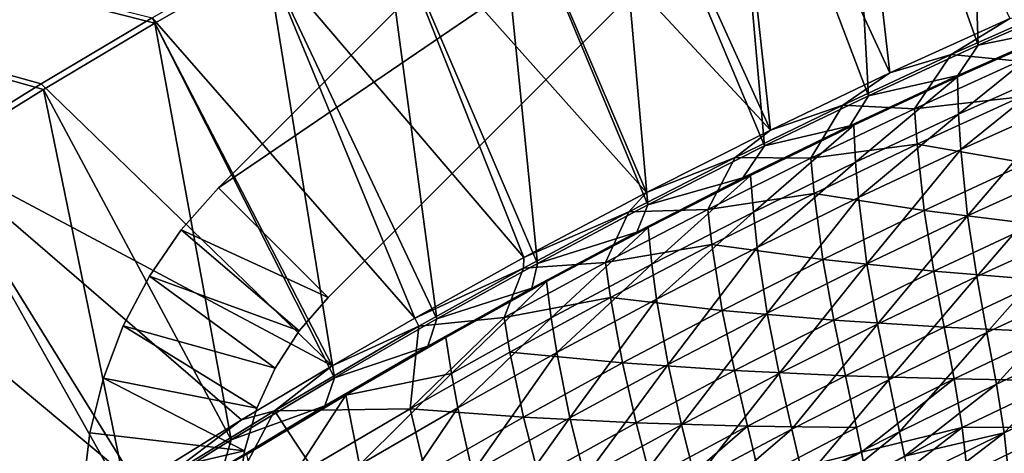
# Model space of a CAD drawing. Header units: metres. Extents: x -1 to 1402, y -1402 to 1.
# Tile 195 of 256: x 457 to 584, y -179 to -123. Entities that reach past the tile are written whole.
import ezdxf

# ---------------------------------------------------------------- set-up
doc = ezdxf.new("R2010")
doc.units = ezdxf.units.M

msp = doc.modelspace()

# ---------------------------------------------------------------- linework, layer by layer
at = {"layer": 'None0'}
for points in [[(11.242748, -7.263255), (445.420502, -141.127594), (459.60553, -132.340759)], [(459.60553, -132.340759), (473.944519, -123.807503), (11.242748, -7.263255)], [(473.944519, -123.807503), (488.434204, -115.532715), (11.242748, -7.263255)], [(11.242748, -7.263255, -3), (473.628601, -123.095764, -3), (459.272522, -131.637451, -3)], [(459.272522, -131.637451, -3), (445.070618, -140.433121, -3), (11.242748, -7.263255, -3)], [(580.232666, -126.645905, -29.541725), (578.341919, -71.605064), (563.022095, -78.217552)], [(580.232666, -126.645905, -29.541725), (594.295898, -120.49382, -29.542084), (578.341919, -71.605064)], [(562.812622, -77.463814, -3), (568.834473, -130.21492, -32.126598), (547.603577, -84.373436, -3)], [(584.300415, -123.202789, -32.126995), (568.834473, -130.21492, -32.126598), (562.812622, -77.463814, -3)], [(566.057861, -133.163712, -29.541361), (563.022095, -78.217552), (547.831238, -85.121246)], [(566.057861, -133.163712, -29.541361), (580.232666, -126.645905, -29.541725), (563.022095, -78.217552)], [(547.603577, -84.373436, -3), (553.415039, -137.586761, -32.126205), (532.527649, -91.568794, -3)], [(552.666199, -139.61821, -29.541018), (547.831238, -85.121246), (532.773315, -92.310226)], [(568.834473, -130.21492, -32.126598), (553.415039, -137.586761, -32.126205), (547.603577, -84.373436, -3)], [(552.666199, -139.61821, -29.541018), (566.057861, -133.163712, -29.541361), (547.831238, -85.121246)], [(553.415039, -137.586761, -32.126205), (517.588623, -99.044159, -3), (532.527649, -91.568794, -3)], [(537.578003, -147.24173, -29.54064), (532.773315, -92.310226), (517.852112, -99.778801)], [(537.578003, -147.24173, -29.54064), (552.666199, -139.61821, -29.541018), (532.773315, -92.310226)], [(537.407288, -145.649628, -32.125801), (502.790039, -106.793991, -3), (517.588623, -99.044159, -3)], [(553.415039, -137.586761, -32.126205), (537.407288, -145.649628, -32.125801), (517.588623, -99.044159, -3)], [(523.345032, -154.780685, -29.540298), (517.852112, -99.778801), (503.071228, -107.521416)], [(523.345032, -154.780685, -29.540298), (537.578003, -147.24173, -29.54064), (517.852112, -99.778801)], [(521.588806, -154.035538, -32.125423), (488.135559, -114.812927, -3), (502.790039, -106.793991, -3)], [(510.370972, -161.952545, -29.540003), (503.071228, -107.521416), (488.434204, -115.532715)], [(537.407288, -145.649628, -32.125801), (521.588806, -154.035538, -32.125423), (502.790039, -106.793991, -3)], [(510.370972, -161.952545, -29.540003), (523.345032, -154.780685, -29.540298), (503.071228, -107.521416)], [(507.524811, -161.848038, -32.125107), (473.628601, -123.095764, -3), (488.135559, -114.812927, -3)], [(497.171967, -169.548035, -29.539728), (488.434204, -115.532715), (473.944519, -123.807503)], [(521.588806, -154.035538, -32.125423), (507.524811, -161.848038, -32.125107), (488.135559, -114.812927, -3)], [(497.171967, -169.548035, -29.539728), (510.370972, -161.952545, -29.540003), (488.434204, -115.532715)], [(580.232666, -126.645905, -29.541725), (591.634827, -124.308807, -30.957695), (594.295898, -120.49382, -29.542084)], [(576.731995, -127.841568, -32.845062), (584.300415, -123.202789, -32.126995), (590.83606, -121.596039, -32.845074)], [(576.731995, -127.841568, -32.845062), (590.83606, -121.596039, -32.845074), (585.534973, -128.691864, -60.699944)], [(496.840607, -168.012024, -32.124886), (459.272522, -131.637451, -3), (473.628601, -123.095764, -3)], [(507.524811, -161.848038, -32.125107), (496.840607, -168.012024, -32.124886), (473.628601, -123.095764, -3)], [(568.834473, -130.21492, -32.126598), (584.300415, -123.202789, -32.126995), (576.731995, -127.841568, -32.845062)], [(483.796387, -177.55954, -29.539478), (473.944519, -123.807503), (459.60553, -132.340759)], [(483.796387, -177.55954, -29.539478), (497.171967, -169.548035, -29.539728), (473.944519, -123.807503)], [(577.592163, -130.534195, -30.957979), (591.059265, -124.724678, -32.358475), (591.634827, -124.308807, -30.957695)], [(577.592163, -130.534195, -30.957979), (591.634827, -124.308807, -30.957695), (580.232666, -126.645905, -29.541725)], [(577.566223, -130.714218, -32.359455), (591.059265, -124.724678, -32.358475), (577.592163, -130.534195, -30.957979)], [(591.059265, -124.724678, -32.358475), (577.566223, -130.714218, -32.359455), (577.707031, -135.51712, -60.230518)], [(591.059265, -124.724678, -32.358475), (577.707031, -135.51712, -60.230518), (591.092163, -129.545959, -60.229717)], [(566.057861, -133.163712, -29.541361), (577.592163, -130.534195, -30.957979), (580.232666, -126.645905, -29.541725)], [(562.746094, -134.348923, -32.845047), (568.834473, -130.21492, -32.126598), (576.731995, -127.841568, -32.845062)], [(562.746094, -134.348923, -32.845047), (576.731995, -127.841568, -32.845062), (572.036743, -134.82608, -60.700226)], [(576.731995, -127.841568, -32.845062), (585.534973, -128.691864, -60.699944), (572.036743, -134.82608, -60.700226)], [(572.036743, -134.82608, -60.700226), (585.534973, -128.691864, -60.699944), (585.737061, -133.288254, -88.591904)], [(591.092163, -129.545959, -60.229717), (577.707031, -135.51712, -60.230518), (577.984985, -140.101135, -88.135147)], [(591.092163, -129.545959, -60.229717), (577.984985, -140.101135, -88.135147), (591.266541, -134.145279, -88.135345)], [(553.415039, -137.586761, -32.126205), (568.834473, -130.21492, -32.126598), (562.746094, -134.348923, -32.845047)], [(563.665527, -137.018555, -30.958315), (577.566223, -130.714218, -32.359455), (577.592163, -130.534195, -30.957979)], [(563.665527, -137.018555, -30.958315), (577.592163, -130.534195, -30.957979), (566.057861, -133.163712, -29.541361)], [(564.164551, -136.952576, -32.360439), (577.566223, -130.714218, -32.359455), (563.665527, -137.018555, -30.958315)], [(577.566223, -130.714218, -32.359455), (564.164551, -136.952576, -32.360439), (564.415833, -141.732758, -60.231087)], [(577.566223, -130.714218, -32.359455), (564.415833, -141.732758, -60.231087), (577.707031, -135.51712, -60.230518)], [(459.272522, -131.637451, -3), (496.840607, -168.012024, -32.124886), (445.070618, -140.433121, -3)], [(470.560699, -185.805908, -29.539268), (459.60553, -132.340759), (445.420502, -141.127594)], [(470.560699, -185.805908, -29.539268), (483.796387, -177.55954, -29.539478), (459.60553, -132.340759)], [(552.666199, -139.61821, -29.541018), (563.665527, -137.018555, -30.958315), (566.057861, -133.163712, -29.541361)], [(572.036743, -134.82608, -60.700226), (585.737061, -133.288254, -88.591904), (572.343872, -139.405685, -88.59166)], [(572.343872, -139.405685, -88.59166), (585.737061, -133.288254, -88.591904), (586.476807, -141.867111, -144.436935)], [(548.882263, -141.11261, -32.845081), (553.415039, -137.586761, -32.126205), (562.746094, -134.348923, -32.845047)], [(548.882263, -141.11261, -32.845081), (562.746094, -134.348923, -32.845047), (558.636902, -141.206741, -60.700264)], [(562.746094, -134.348923, -32.845047), (572.036743, -134.82608, -60.700226), (558.636902, -141.206741, -60.700264)], [(591.266541, -134.145279, -88.135345), (577.984985, -140.101135, -88.135147), (578.867493, -148.658463, -144.005646)], [(591.954468, -142.725037, -144.006744), (591.266541, -134.145279, -88.135345), (578.867493, -148.658463, -144.005646)], [(558.636902, -141.206741, -60.700264), (572.036743, -134.82608, -60.700226), (572.343872, -139.405685, -88.59166)], [(577.707031, -135.51712, -60.230518), (564.415833, -141.732758, -60.231087), (564.799683, -146.297516, -88.134453)], [(577.707031, -135.51712, -60.230518), (564.799683, -146.297516, -88.134453), (577.984985, -140.101135, -88.135147)], [(563.665527, -137.018555, -30.958315), (549.860535, -143.756195, -30.958693), (550.856445, -143.436646, -32.361416)], [(549.860535, -143.756195, -30.958693), (563.665527, -137.018555, -30.958315), (552.666199, -139.61821, -29.541018)], [(551.220886, -148.189651, -60.231403), (564.164551, -136.952576, -32.360439), (550.856445, -143.436646, -32.361416)], [(550.856445, -143.436646, -32.361416), (564.164551, -136.952576, -32.360439), (563.665527, -137.018555, -30.958315)], [(564.164551, -136.952576, -32.360439), (551.220886, -148.189651, -60.231403), (564.415833, -141.732758, -60.231087)], [(537.407288, -145.649628, -32.125801), (553.415039, -137.586761, -32.126205), (548.882263, -141.11261, -32.845081)], [(537.578003, -147.24173, -29.54064), (549.860535, -143.756195, -30.958693), (552.666199, -139.61821, -29.541018)], [(558.636902, -141.206741, -60.700264), (572.343872, -139.405685, -88.59166), (559.051453, -145.765427, -88.590897)], [(559.051453, -145.765427, -88.590897), (572.343872, -139.405685, -88.59166), (573.280518, -147.959045, -144.436417)], [(572.343872, -139.405685, -88.59166), (586.476807, -141.867111, -144.436935), (573.280518, -147.959045, -144.436417)], [(445.070618, -140.433121, -3), (471.642487, -183.353882, -32.124447), (431.026154, -149.478027, -3)], [(496.840607, -168.012024, -32.124886), (485.151154, -174.986893, -32.124664), (445.070618, -140.433121, -3)], [(445.070618, -140.433121, -3), (485.151154, -174.986893, -32.124664), (471.642487, -183.353882, -32.124447)], [(577.984985, -140.101135, -88.135147), (564.799683, -146.297516, -88.134453), (565.880371, -154.825439, -144.003693)], [(578.867493, -148.658463, -144.005646), (577.984985, -140.101135, -88.135147), (565.880371, -154.825439, -144.003693)], [(457.46814, -194.282578, -29.539103), (445.420502, -141.127594), (431.3927, -150.163284)], [(457.46814, -194.282578, -29.539103), (470.560699, -185.805908, -29.539268), (445.420502, -141.127594)], [(535.143433, -148.127518, -32.845139), (537.407288, -145.649628, -32.125801), (548.882263, -141.11261, -32.845081)], [(535.143433, -148.127518, -32.845139), (548.882263, -141.11261, -32.845081), (545.337646, -147.828873, -60.700054)], [(548.882263, -141.11261, -32.845081), (558.636902, -141.206741, -60.700264), (545.337646, -147.828873, -60.700054)], [(545.337646, -147.828873, -60.700054), (558.636902, -141.206741, -60.700264), (559.051453, -145.765427, -88.590897)], [(564.415833, -141.732758, -60.231087), (551.220886, -148.189651, -60.231403), (551.71283, -152.731003, -88.133232)], [(564.415833, -141.732758, -60.231087), (551.71283, -152.731003, -88.133232), (564.799683, -146.297516, -88.134453)], [(573.280518, -147.959045, -144.436417), (586.476807, -141.867111, -144.436935), (587.520874, -149.714645, -200.34201)], [(549.860535, -143.756195, -30.958693), (537.644104, -150.1633, -32.362373), (550.856445, -143.436646, -32.361416)], [(550.856445, -143.436646, -32.361416), (537.644104, -150.1633, -32.362373), (538.12439, -154.884537, -60.231449)], [(538.12439, -154.884537, -60.231449), (551.220886, -148.189651, -60.231403), (550.856445, -143.436646, -32.361416)], [(591.954468, -142.725037, -144.006744), (578.867493, -148.658463, -144.005646), (580.042847, -156.48761, -199.937241)], [(592.951599, -150.568787, -199.938751), (591.954468, -142.725037, -144.006744), (580.042847, -156.48761, -199.937241)], [(549.860535, -143.756195, -30.958693), (536.180237, -150.742493, -30.959097), (537.644104, -150.1633, -32.362373)], [(536.180237, -150.742493, -30.959097), (549.860535, -143.756195, -30.958693), (537.578003, -147.24173, -29.54064)], [(521.588806, -154.035538, -32.125423), (537.407288, -145.649628, -32.125801), (535.143433, -148.127518, -32.845139)], [(545.337646, -147.828873, -60.700054), (559.051453, -145.765427, -88.590897), (545.861755, -152.36232, -88.589592)], [(545.861755, -152.36232, -88.589592), (559.051453, -145.765427, -88.590897), (560.18866, -154.285843, -144.435028)], [(559.051453, -145.765427, -88.590897), (573.280518, -147.959045, -144.436417), (560.18866, -154.285843, -144.435028)], [(523.345032, -154.780685, -29.540298), (536.180237, -150.742493, -30.959097), (537.578003, -147.24173, -29.54064)], [(564.799683, -146.297516, -88.134453), (551.71283, -152.731003, -88.133232), (552.995422, -161.222214, -144.000839)], [(565.880371, -154.825439, -144.003693), (564.799683, -146.297516, -88.134453), (552.995422, -161.222214, -144.000839)], [(521.533325, -155.388245, -32.845154), (521.588806, -154.035538, -32.125423), (535.143433, -148.127518, -32.845139)], [(521.533325, -155.388245, -32.845154), (535.143433, -148.127518, -32.845139), (532.140869, -154.687485, -60.699574)], [(535.143433, -148.127518, -32.845139), (545.337646, -147.828873, -60.700054), (532.140869, -154.687485, -60.699574)], [(532.140869, -154.687485, -60.699574), (545.337646, -147.828873, -60.700054), (545.861755, -152.36232, -88.589592)], [(538.726807, -159.398224, -88.131462), (551.220886, -148.189651, -60.231403), (538.12439, -154.884537, -60.231449)], [(551.220886, -148.189651, -60.231403), (538.726807, -159.398224, -88.131462), (551.71283, -152.731003, -88.133232)], [(560.18866, -154.285843, -144.435028), (573.280518, -147.959045, -144.436417), (574.504456, -155.788879, -200.341385)], [(578.867493, -148.658463, -144.005646), (565.880371, -154.825439, -144.003693), (567.236755, -162.634033, -199.934647)], [(580.042847, -156.48761, -199.937241), (578.867493, -148.658463, -144.005646), (567.236755, -162.634033, -199.934647)], [(573.280518, -147.959045, -144.436417), (587.520874, -149.714645, -200.34201), (574.504456, -155.788879, -200.341385)], [(471.642487, -183.353882, -32.124447), (454.901917, -194.190506, -32.124233), (431.026154, -149.478027, -3)], [(574.504456, -155.788879, -200.341385), (587.520874, -149.714645, -200.34201), (588.697083, -156.937531, -256.286987)], [(444.521912, -202.984924, -29.538986), (457.46814, -194.282578, -29.539103), (431.3927, -150.163284)], [(536.180237, -150.742493, -30.959097), (522.627563, -157.9729, -30.95952), (524.529785, -157.129532, -32.3633)], [(522.627563, -157.9729, -30.95952), (536.180237, -150.742493, -30.959097), (523.345032, -154.780685, -29.540298)], [(536.180237, -150.742493, -30.959097), (524.529785, -157.129532, -32.3633), (537.644104, -150.1633, -32.362373)], [(537.644104, -150.1633, -32.362373), (524.529785, -157.129532, -32.3633), (525.128723, -161.81427, -60.231201)], [(537.644104, -150.1633, -32.362373), (525.128723, -161.81427, -60.231201), (538.12439, -154.884537, -60.231449)], [(592.951599, -150.568787, -199.938751), (580.042847, -156.48761, -199.937241), (581.339111, -163.693146, -255.9048)], [(594.085388, -157.784637, -255.906403), (592.951599, -150.568787, -199.938751), (581.339111, -163.693146, -255.9048)], [(532.140869, -154.687485, -60.699574), (545.861755, -152.36232, -88.589592), (532.7771, -159.191284, -88.587738)], [(532.7771, -159.191284, -88.587738), (545.861755, -152.36232, -88.589592), (547.203491, -160.842026, -144.432693)], [(545.861755, -152.36232, -88.589592), (560.18866, -154.285843, -144.435028), (547.203491, -160.842026, -144.432693)], [(551.71283, -152.731003, -88.133232), (538.726807, -159.398224, -88.131462), (540.215027, -167.845047, -143.99704)], [(552.995422, -161.222214, -144.000839), (551.71283, -152.731003, -88.133232), (540.215027, -167.845047, -143.99704)], [(507.524811, -161.848038, -32.125107), (521.588806, -154.035538, -32.125423), (521.533325, -155.388245, -32.845154)], [(510.370972, -161.952545, -29.540003), (522.627563, -157.9729, -30.95952), (523.345032, -154.780685, -29.540298)], [(521.533325, -155.388245, -32.845154), (532.140869, -154.687485, -60.699574), (519.049194, -161.778656, -60.698814)], [(519.049194, -161.778656, -60.698814), (532.140869, -154.687485, -60.699574), (532.7771, -159.191284, -88.587738)], [(538.12439, -154.884537, -60.231449), (525.128723, -161.81427, -60.231201), (525.843994, -166.295868, -88.129128)], [(525.843994, -166.295868, -88.129128), (538.726807, -159.398224, -88.131462), (538.12439, -154.884537, -60.231449)], [(547.203491, -160.842026, -144.432693), (560.18866, -154.285843, -144.435028), (561.595459, -162.091431, -200.339676)], [(565.880371, -154.825439, -144.003693), (552.995422, -161.222214, -144.000839), (554.535645, -169.003937, -199.930908)], [(567.236755, -162.634033, -199.934647), (565.880371, -154.825439, -144.003693), (554.535645, -169.003937, -199.930908)], [(560.18866, -154.285843, -144.435028), (574.504456, -155.788879, -200.341385), (561.595459, -162.091431, -200.339676)], [(508.041382, -162.897675, -32.845131), (507.524811, -161.848038, -32.125107), (521.533325, -155.388245, -32.845154)], [(508.041382, -162.897675, -32.845131), (521.533325, -155.388245, -32.845154), (519.049194, -161.778656, -60.698814)], [(561.595459, -162.091431, -200.339676), (574.504456, -155.788879, -200.341385), (575.84436, -162.998383, -256.286316)], [(574.504456, -155.788879, -200.341385), (588.697083, -156.937531, -256.286987), (575.84436, -162.998383, -256.286316)], [(522.627563, -157.9729, -30.95952), (511.516052, -164.332611, -32.364185), (524.529785, -157.129532, -32.3633)], [(524.529785, -157.129532, -32.3633), (511.516052, -164.332611, -32.364185), (512.236511, -168.975983, -60.230633)], [(524.529785, -157.129532, -32.3633), (512.236511, -168.975983, -60.230633), (525.128723, -161.81427, -60.231201)], [(580.042847, -156.48761, -199.937241), (567.236755, -162.634033, -199.934647), (568.697876, -169.824051, -255.902023)], [(581.339111, -163.693146, -255.9048), (580.042847, -156.48761, -199.937241), (568.697876, -169.824051, -255.902023)], [(575.84436, -162.998383, -256.286316), (588.697083, -156.937531, -256.286987), (589.83313, -163.642624, -312.249084)], [(522.627563, -157.9729, -30.95952), (509.205505, -165.442795, -30.959948), (511.516052, -164.332611, -32.364185)], [(509.205505, -165.442795, -30.959948), (522.627563, -157.9729, -30.95952), (510.370972, -161.952545, -29.540003)], [(581.339111, -163.693146, -255.9048), (582.584106, -170.381287, -311.887299), (594.085388, -157.784637, -255.906403)], [(582.584106, -170.381287, -311.887299), (595.182983, -164.482285, -311.88858), (594.085388, -157.784637, -255.906403)], [(519.049194, -161.778656, -60.698814), (532.7771, -159.191284, -88.587738), (519.799927, -166.24823, -88.585297)], [(532.7771, -159.191284, -88.587738), (534.327271, -167.622162, -144.429413), (519.799927, -166.24823, -88.585297)], [(538.726807, -159.398224, -88.131462), (525.843994, -166.295868, -88.129128), (527.541504, -174.690323, -143.992294)], [(540.215027, -167.845047, -143.99704), (538.726807, -159.398224, -88.131462), (527.541504, -174.690323, -143.992294)], [(534.327271, -167.622162, -144.429413), (532.7771, -159.191284, -88.587738), (547.203491, -160.842026, -144.432693)], [(548.796143, -168.61647, -200.336792), (534.327271, -167.622162, -144.429413), (547.203491, -160.842026, -144.432693)], [(552.995422, -161.222214, -144.000839), (540.215027, -167.845047, -143.99704), (541.941833, -175.593231, -199.926025)], [(554.535645, -169.003937, -199.930908), (552.995422, -161.222214, -144.000839), (541.941833, -175.593231, -199.926025)], [(548.796143, -168.61647, -200.336792), (547.203491, -160.842026, -144.432693), (561.595459, -162.091431, -200.339676)], [(496.840607, -168.012024, -32.124886), (507.524811, -161.848038, -32.125107), (508.041382, -162.897675, -32.845131)], [(497.171967, -169.548035, -29.539728), (509.205505, -165.442795, -30.959948), (510.370972, -161.952545, -29.540003)], [(508.041382, -162.897675, -32.845131), (519.049194, -161.778656, -60.698814), (506.933228, -173.530579, -88.58226)], [(519.049194, -161.778656, -60.698814), (519.799927, -166.24823, -88.585297), (506.933228, -173.530579, -88.58226)], [(525.128723, -161.81427, -60.231201), (512.236511, -168.975983, -60.230633), (513.066956, -173.420929, -88.12619)], [(525.128723, -161.81427, -60.231201), (513.066956, -173.420929, -88.12619), (525.843994, -166.295868, -88.129128)], [(563.101563, -169.281677, -256.284454), (548.796143, -168.61647, -200.336792), (561.595459, -162.091431, -200.339676)], [(567.236755, -162.634033, -199.934647), (554.535645, -169.003937, -199.930908), (556.163879, -176.172867, -255.898041)], [(568.697876, -169.824051, -255.902023), (567.236755, -162.634033, -199.934647), (556.163879, -176.172867, -255.898041)], [(563.101563, -169.281677, -256.284454), (561.595459, -162.091431, -200.339676), (575.84436, -162.998383, -256.286316)], [(489.407837, -173.791077, -32.845131), (496.840607, -168.012024, -32.124886), (508.041382, -162.897675, -32.845131)], [(489.407837, -173.791077, -32.845131), (508.041382, -162.897675, -32.845131), (506.933228, -173.530579, -88.58226)], [(563.101563, -169.281677, -256.284454), (575.84436, -162.998383, -256.286316), (577.128845, -169.690964, -312.248627)], [(568.697876, -169.824051, -255.902023), (570.092468, -176.497925, -311.884888), (581.339111, -163.693146, -255.9048)], [(570.092468, -176.497925, -311.884888), (582.584106, -170.381287, -311.887299), (581.339111, -163.693146, -255.9048)], [(575.84436, -162.998383, -256.286316), (589.83313, -163.642624, -312.249084), (577.128845, -169.690964, -312.248627)], [(577.128845, -169.690964, -312.248627), (589.83313, -163.642624, -312.249084), (590.757202, -169.936844, -368.195435)], [(511.516052, -164.332611, -32.364185), (498.605591, -171.769836, -32.365005), (512.236511, -168.975983, -60.230633)], [(509.205505, -165.442795, -30.959948), (498.605591, -171.769836, -32.365005), (511.516052, -164.332611, -32.364185)], [(595.182983, -164.482285, -311.88858), (582.584106, -170.381287, -311.887299), (583.605774, -176.659164, -367.86618)], [(596.071716, -170.772385, -367.866821), (595.182983, -164.482285, -311.88858), (583.605774, -176.659164, -367.86618)], [(509.205505, -165.442795, -30.959948), (495.918213, -173.146957, -30.960371), (498.605591, -171.769836, -32.365005)], [(495.918213, -173.146957, -30.960371), (509.205505, -165.442795, -30.959948), (497.171967, -169.548035, -29.539728)], [(506.933228, -173.530579, -88.58226), (519.799927, -166.24823, -88.585297), (521.5625, -174.621872, -144.42511)], [(525.843994, -166.295868, -88.129128), (513.066956, -173.420929, -88.12619), (514.977478, -181.7547, -143.986542)], [(527.541504, -174.690323, -143.992294), (525.843994, -166.295868, -88.129128), (514.977478, -181.7547, -143.986542)], [(519.799927, -166.24823, -88.585297), (534.327271, -167.622162, -144.429413), (521.5625, -174.621872, -144.42511)], [(521.5625, -174.621872, -144.42511), (534.327271, -167.622162, -144.429413), (536.108948, -175.358215, -200.332703)], [(534.327271, -167.622162, -144.429413), (548.796143, -168.61647, -200.336792), (536.108948, -175.358215, -200.332703)], [(485.151154, -174.986893, -32.124664), (496.840607, -168.012024, -32.124886), (489.407837, -173.791077, -32.845131)], [(512.236511, -168.975983, -60.230633), (498.605591, -171.769836, -32.365005), (500.398438, -180.770432, -88.122635)], [(512.236511, -168.975983, -60.230633), (500.398438, -180.770432, -88.122635), (513.066956, -173.420929, -88.12619)], [(540.215027, -167.845047, -143.99704), (527.541504, -174.690323, -143.992294), (529.457703, -182.397919, -199.919937)], [(541.941833, -175.593231, -199.926025), (540.215027, -167.845047, -143.99704), (529.457703, -182.397919, -199.919937)], [(536.108948, -175.358215, -200.332703), (548.796143, -168.61647, -200.336792), (550.471069, -175.781235, -256.281342)], [(541.941833, -175.593231, -199.926025), (543.739563, -182.735107, -255.892792), (554.535645, -169.003937, -199.930908)], [(554.535645, -169.003937, -199.930908), (543.739563, -182.735107, -255.892792), (556.163879, -176.172867, -255.898041)], [(548.796143, -168.61647, -200.336792), (563.101563, -169.281677, -256.284454), (550.471069, -175.781235, -256.281342)], [(483.796387, -177.55954, -29.539478), (495.918213, -173.146957, -30.960371), (497.171967, -169.548035, -29.539728)], [(550.471069, -175.781235, -256.281342), (563.101563, -169.281677, -256.284454), (564.536865, -175.956329, -312.24704)], [(556.163879, -176.172867, -255.898041), (557.71051, -182.827332, -311.881287), (568.697876, -169.824051, -255.902023)], [(557.71051, -182.827332, -311.881287), (570.092468, -176.497925, -311.884888), (568.697876, -169.824051, -255.902023)], [(563.101563, -169.281677, -256.284454), (577.128845, -169.690964, -312.248627), (564.536865, -175.956329, -312.24704)], [(564.536865, -175.956329, -312.24704), (577.128845, -169.690964, -312.248627), (565.174988, -179.131454, -340.224548)], [(577.128845, -169.690964, -312.248627), (578.186951, -175.970047, -368.194885), (565.174988, -179.131454, -340.224548)], [(590.757202, -169.936844, -368.195435), (578.186951, -175.970047, -368.194885), (577.128845, -169.690964, -312.248627)], [(578.186951, -175.970047, -368.194885), (590.757202, -169.936844, -368.195435), (591.297668, -175.928421, -424.104828)], [(582.584106, -170.381287, -311.887299), (570.092468, -176.497925, -311.884888), (570.711487, -179.673553, -339.876038)], [(583.605774, -176.659164, -367.86618), (582.584106, -170.381287, -311.887299), (570.711487, -179.673553, -339.876038)], [(583.605774, -176.659164, -367.86618), (584.232666, -182.63446, -423.827393), (596.071716, -170.772385, -367.866821)], [(495.918213, -173.146957, -30.960371), (485.800964, -179.438553, -32.365749), (498.605591, -171.769836, -32.365005)], [(498.605591, -171.769836, -32.365005), (485.800964, -179.438553, -32.365749), (487.841156, -188.341446, -88.118431)], [(498.605591, -171.769836, -32.365005), (487.841156, -188.341446, -88.118431), (500.398438, -180.770432, -88.122635)], [(474.759918, -182.790756, -32.845146), (485.151154, -174.986893, -32.124664), (489.407837, -173.791077, -32.845131)], [(474.759918, -182.790756, -32.845146), (489.407837, -173.791077, -32.845131), (481.543793, -188.761719, -88.574265)], [(481.543793, -188.761719, -88.574265), (489.407837, -173.791077, -32.845131), (494.180176, -181.035889, -88.578583)], [(495.918213, -173.146957, -30.960371), (482.76828, -181.080933, -30.960777), (485.800964, -179.438553, -32.365749)], [(482.76828, -181.080933, -30.960777), (495.918213, -173.146957, -30.960371), (483.796387, -177.55954, -29.539478)], [(489.407837, -173.791077, -32.845131), (506.933228, -173.530579, -88.58226), (494.180176, -181.035889, -88.578583)], [(494.180176, -181.035889, -88.578583), (506.933228, -173.530579, -88.58226), (508.912109, -181.838318, -144.419785)], [(513.066956, -173.420929, -88.12619), (500.398438, -180.770432, -88.122635), (502.525726, -189.034836, -143.979767)], [(514.977478, -181.7547, -143.986542), (513.066956, -173.420929, -88.12619), (502.525726, -189.034836, -143.979767)], [(508.912109, -181.838318, -144.419785), (506.933228, -173.530579, -88.58226), (521.5625, -174.621872, -144.42511)], [(471.642487, -183.353882, -32.124447), (485.151154, -174.986893, -32.124664), (474.759918, -182.790756, -32.845146)], [(523.536377, -182.311951, -200.327377), (508.912109, -181.838318, -144.419785), (521.5625, -174.621872, -144.42511)], [(527.541504, -174.690323, -143.992294), (514.977478, -181.7547, -143.986542), (517.085815, -189.414261, -199.912613)], [(529.457703, -182.397919, -199.919937), (527.541504, -174.690323, -143.992294), (517.085815, -189.414261, -199.912613)], [(536.108948, -175.358215, -200.332703), (523.536377, -182.311951, -200.327377), (521.5625, -174.621872, -144.42511)], [(523.536377, -182.311951, -200.327377), (536.108948, -175.358215, -200.332703), (537.955505, -182.490891, -256.276947)], [(537.955505, -182.490891, -256.276947), (536.108948, -175.358215, -200.332703), (550.471069, -175.781235, -256.281342)], [(541.941833, -175.593231, -199.926025), (529.457703, -182.397919, -199.919937), (531.427246, -189.506378, -255.886261)], [(543.739563, -182.735107, -255.892792), (541.941833, -175.593231, -199.926025), (531.427246, -189.506378, -255.886261)], [(537.955505, -182.490891, -256.276947), (550.471069, -175.781235, -256.281342), (538.851074, -185.85965, -284.258179)], [(550.471069, -175.781235, -256.281342), (552.059937, -182.432159, -312.244232), (538.851074, -185.85965, -284.258179)], [(543.739563, -182.735107, -255.892792), (544.61261, -186.108002, -283.883759), (556.163879, -176.172867, -255.898041)], [(544.61261, -186.108002, -283.883759), (557.71051, -182.827332, -311.881287), (556.163879, -176.172867, -255.898041)], [(550.471069, -175.781235, -256.281342), (564.536865, -175.956329, -312.24704), (552.059937, -182.432159, -312.244232)], [(564.536865, -175.956329, -312.24704), (565.174988, -179.131454, -340.224548), (552.059937, -182.432159, -312.244232)], [(570.092468, -176.497925, -311.884888), (557.71051, -182.827332, -311.881287), (558.400208, -185.992615, -339.872894)], [(570.711487, -179.673553, -339.876038), (570.092468, -176.497925, -311.884888), (558.400208, -185.992615, -339.872894)], [(565.174988, -179.131454, -340.224548), (578.186951, -175.970047, -368.194885), (565.731812, -182.215057, -368.19339)], [(578.186951, -175.970047, -368.194885), (566.186096, -185.219788, -396.150879), (565.731812, -182.215057, -368.19339)], [(566.186096, -185.219788, -396.150879), (578.186951, -175.970047, -368.194885), (578.847961, -181.940399, -424.103668)], [(578.847961, -181.940399, -424.103668), (578.186951, -175.970047, -368.194885), (591.297668, -175.928421, -424.104828)], [(578.847961, -181.940399, -424.103668), (591.297668, -175.928421, -424.104828), (592.160767, -180.212158, -468.943024)], [(470.560699, -185.805908, -29.539268), (482.76828, -181.080933, -30.960777), (483.796387, -177.55954, -29.539478)], [(571.249756, -182.758942, -367.864594), (583.605774, -176.659164, -367.86618), (570.711487, -179.673553, -339.876038)], [(571.249756, -182.758942, -367.864594), (571.686096, -185.767197, -395.849579), (583.605774, -176.659164, -367.86618)], [(571.686096, -185.767197, -395.849579), (584.232666, -182.63446, -423.827393), (583.605774, -176.659164, -367.86618)], [(552.059937, -182.432159, -312.244232), (565.174988, -179.131454, -340.224548), (552.769531, -185.594864, -340.221954)], [(565.174988, -179.131454, -340.224548), (565.731812, -182.215057, -368.19339), (552.769531, -185.594864, -340.221954)]]:
    msp.add_3dface(points, dxfattribs=at)
at = {"layer": 'None01'}
for points in [[(556.526306, -70.674828, -521.977783), (482.175842, -145.025269, -521.977783), (570.668396, -84.816963, -521.977783)], [(556.526306, -70.674828, -521.977783), (556.526306, -70.674828, -541.977783), (482.175842, -145.025269, -521.977783)], [(556.526306, -70.674828, -541.977783), (482.175842, -145.025269, -541.977783), (482.175842, -145.025269, -521.977783)], [(482.175842, -145.025269, -541.977783), (556.526306, -70.674828, -541.977783), (570.668396, -84.816963, -541.977783)], [(570.668396, -84.816963, -521.977783), (482.175842, -145.025269, -521.977783), (496.317963, -159.167404, -521.977783)], [(496.317963, -159.167404, -541.977783), (482.175842, -145.025269, -541.977783), (570.668396, -84.816963, -541.977783)], [(496.317963, -159.167404, -521.977783), (496.317963, -159.167404, -541.977783), (570.668396, -84.816963, -521.977783)], [(496.317963, -159.167404, -541.977783), (570.668396, -84.816963, -541.977783), (570.668396, -84.816963, -521.977783)], [(482.175842, -145.025269, -521.977783), (477.371246, -150.448532, -521.977783), (496.317963, -159.167404, -521.977783)], [(477.371246, -150.448532, -521.977783), (482.175842, -145.025269, -521.977783), (477.371246, -150.448532, -541.977783)], [(477.371246, -150.448532, -541.977783), (482.175842, -145.025269, -521.977783), (482.175842, -145.025269, -541.977783)], [(477.371246, -150.448532, -541.977783), (482.175842, -145.025269, -541.977783), (496.317963, -159.167404, -541.977783)], [(477.371246, -150.448532, -521.977783), (473.255371, -156.411392, -521.977783), (492.580597, -163.48056, -521.977783)], [(473.255371, -156.411392, -521.977783), (477.371246, -150.448532, -521.977783), (473.255371, -156.411392, -541.977783)], [(473.255371, -156.411392, -541.977783), (477.371246, -150.448532, -521.977783), (477.371246, -150.448532, -541.977783)], [(473.255371, -156.411392, -541.977783), (477.371246, -150.448532, -541.977783), (492.580597, -163.48056, -541.977783)], [(496.317963, -159.167404, -521.977783), (477.371246, -150.448532, -521.977783), (492.580597, -163.48056, -521.977783)], [(492.580597, -163.48056, -541.977783), (477.371246, -150.448532, -541.977783), (496.317963, -159.167404, -541.977783)], [(473.255371, -156.411392, -521.977783), (469.888245, -162.826904, -521.977783), (489.495087, -168.281708, -521.977783)], [(469.888245, -162.826904, -521.977783), (473.255371, -156.411392, -521.977783), (469.888245, -162.826904, -541.977783)], [(469.888245, -162.826904, -541.977783), (473.255371, -156.411392, -521.977783), (473.255371, -156.411392, -541.977783)], [(469.888245, -162.826904, -541.977783), (473.255371, -156.411392, -541.977783), (489.495087, -168.281708, -541.977783)], [(492.580597, -163.48056, -521.977783), (473.255371, -156.411392, -521.977783), (489.495087, -168.281708, -521.977783)], [(489.495087, -168.281708, -541.977783), (473.255371, -156.411392, -541.977783), (492.580597, -163.48056, -541.977783)], [(496.317963, -159.167404, -521.977783), (492.580597, -163.48056, -521.977783), (496.317963, -159.167404, -541.977783)], [(492.580597, -163.48056, -521.977783), (492.580597, -163.48056, -541.977783), (496.317963, -159.167404, -541.977783)], [(469.888245, -162.826904, -521.977783), (467.319, -169.601486, -521.977783), (487.124268, -173.473099, -521.977783)], [(467.319, -169.601486, -521.977783), (469.888245, -162.826904, -521.977783), (467.319, -169.601486, -541.977783)], [(467.319, -169.601486, -541.977783), (469.888245, -162.826904, -521.977783), (469.888245, -162.826904, -541.977783)], [(467.319, -169.601486, -541.977783), (469.888245, -162.826904, -541.977783), (487.124268, -173.473099, -541.977783)], [(489.495087, -168.281708, -521.977783), (469.888245, -162.826904, -521.977783), (487.124268, -173.473099, -521.977783)], [(487.124268, -173.473099, -541.977783), (469.888245, -162.826904, -541.977783), (489.495087, -168.281708, -541.977783)], [(492.580597, -163.48056, -521.977783), (489.495087, -168.281708, -521.977783), (492.580597, -163.48056, -541.977783)], [(489.495087, -168.281708, -521.977783), (489.495087, -168.281708, -541.977783), (492.580597, -163.48056, -541.977783)], [(489.495087, -168.281708, -521.977783), (487.124268, -173.473099, -521.977783), (489.495087, -168.281708, -541.977783)], [(487.124268, -173.473099, -521.977783), (487.124268, -173.473099, -541.977783), (489.495087, -168.281708, -541.977783)], [(467.319, -169.601486, -521.977783), (465.585052, -176.636368, -521.977783), (485.516388, -178.949051, -521.977783)], [(465.585052, -176.636368, -521.977783), (467.319, -169.601486, -521.977783), (465.585052, -176.636368, -541.977783)], [(465.585052, -176.636368, -541.977783), (467.319, -169.601486, -521.977783), (467.319, -169.601486, -541.977783)], [(485.516388, -178.949051, -541.977783), (465.585052, -176.636368, -541.977783), (467.319, -169.601486, -541.977783)], [(487.124268, -173.473099, -521.977783), (467.319, -169.601486, -521.977783), (485.516388, -178.949051, -521.977783)], [(485.516388, -178.949051, -541.977783), (467.319, -169.601486, -541.977783), (487.124268, -173.473099, -541.977783)], [(487.124268, -173.473099, -521.977783), (485.516388, -178.949051, -521.977783), (487.124268, -173.473099, -541.977783)], [(485.516388, -178.949051, -521.977783), (485.516388, -178.949051, -541.977783), (487.124268, -173.473099, -541.977783)], [(485.516388, -178.949051, -521.977783), (465.585052, -176.636368, -521.977783), (464.7117, -183.828964, -521.977783)], [(464.7117, -183.828964, -541.977783), (464.7117, -183.828964, -521.977783), (465.585052, -176.636368, -521.977783)], [(464.7117, -183.828964, -541.977783), (465.585052, -176.636368, -521.977783), (465.585052, -176.636368, -541.977783)], [(464.7117, -183.828964, -541.977783), (465.585052, -176.636368, -541.977783), (485.516388, -178.949051, -541.977783)], [(485.516388, -178.949051, -521.977783), (464.7117, -183.828964, -521.977783), (484.704163, -184.598099, -521.977783)], [(484.704163, -184.598099, -541.977783), (464.7117, -183.828964, -541.977783), (485.516388, -178.949051, -541.977783)], [(485.516388, -178.949051, -521.977783), (484.704163, -184.598099, -521.977783), (485.516388, -178.949051, -541.977783)], [(484.704163, -184.598099, -521.977783), (484.704163, -184.598099, -541.977783), (485.516388, -178.949051, -541.977783)]]:
    msp.add_3dface(points, dxfattribs=at)

doc.saveas('drawing.dxf')
